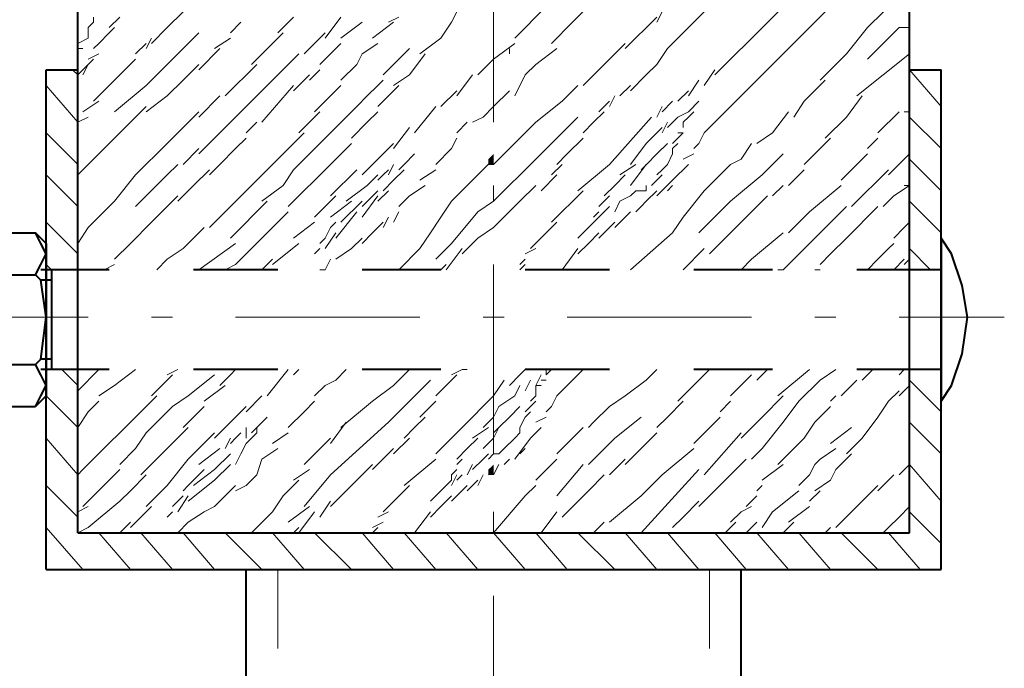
# Model space of a CAD drawing. Header units: millimetres. Extents: x 5545 to 136428, y -146986 to -36607.
# Tile 38 of 105: x 46154 to 46203, y -55819 to -55787. Entities that reach past the tile are written whole.
import ezdxf

# ---------------------------------------------------------------- set-up
doc = ezdxf.new("R2010")
doc.units = ezdxf.units.MM
doc.header["$LTSCALE"] = 8
doc.layers.add('1', color=7, linetype='Continuous')

msp = doc.modelspace()

# ---------------------------------------------------------------- hatches: boundary and pattern name
h = msp.add_hatch(color=7)
h.dxf.hatch_style = 2
h.paths.add_polyline_path([(46177.544, -55793.812), (46177.282, -55793.812), (46177.282, -55793.55), (46177.544, -55793.288), (46177.544, -55793.55)])
h = msp.add_hatch(color=7)
h.dxf.hatch_style = 2
h.paths.add_polyline_path([(46177.544, -55809.266), (46177.282, -55809.266), (46177.282, -55809.004), (46177.544, -55808.743), (46177.544, -55809.004)])

# ---------------------------------------------------------------- linework, layer by layer
at = {"layer": '1', "color": 7, "lineweight": 40}
for points in [[(46156.851, -55812.148), (46156.851, -55771.024)], [(46198.237, -55812.148), (46198.237, -55771.024)], [(46155.28, -55789.097), (46156.851, -55789.097)], [(46155.28, -55813.981), (46155.28, -55789.097)], [(46198.237, -55789.097), (46199.809, -55789.097)], [(46199.809, -55813.981), (46199.809, -55789.097)], [(46152.398, -55797.217), (46154.756, -55797.217)], [(46155.28, -55797.741), (46154.756, -55797.217)], [(46155.018, -55797.741), (46154.756, -55797.217)], [(46155.28, -55798.265), (46155.018, -55797.741)], [(46155.28, -55797.741), (46155.28, -55805.337)], [(46199.809, -55797.479), (46199.809, -55805.599)], [(46200.333, -55798.265), (46199.809, -55797.479)], [(46155.018, -55798.789), (46155.28, -55798.265)], [(46200.857, -55799.837), (46200.333, -55798.265)], [(46154.756, -55799.313), (46155.018, -55798.789)], [(46158.423, -55799.051), (46155.018, -55799.051)], [(46155.542, -55799.051), (46155.542, -55804.028)], [(46166.805, -55799.051), (46162.614, -55799.051)], [(46174.925, -55799.051), (46170.996, -55799.051)], [(46183.307, -55799.051), (46179.116, -55799.051)], [(46191.427, -55799.051), (46187.498, -55799.051)], [(46199.809, -55799.051), (46195.618, -55799.051)], [(46152.398, -55799.313), (46154.756, -55799.313)], [(46155.018, -55799.575), (46154.756, -55799.313)], [(46155.542, -55799.575), (46155.018, -55799.575)], [(46155.28, -55801.408), (46155.018, -55799.575)], [(46201.119, -55801.408), (46200.857, -55799.837)], [(46155.018, -55803.504), (46155.28, -55801.408)], [(46200.857, -55803.242), (46201.119, -55801.408)], [(46154.756, -55803.766), (46155.018, -55803.504)], [(46155.542, -55803.504), (46155.018, -55803.504)], [(46200.333, -55804.813), (46200.857, -55803.242)], [(46152.398, -55803.766), (46154.756, -55803.766)], [(46155.018, -55804.29), (46154.756, -55803.766)], [(46158.423, -55804.028), (46155.018, -55804.028)], [(46166.805, -55804.028), (46162.614, -55804.028)], [(46174.925, -55804.028), (46170.996, -55804.028)], [(46183.307, -55804.028), (46179.116, -55804.028)], [(46191.427, -55804.028), (46187.498, -55804.028)], [(46199.809, -55804.028), (46195.618, -55804.028)], [(46155.28, -55804.813), (46155.018, -55804.29)], [(46155.018, -55805.337), (46155.28, -55804.813)], [(46199.809, -55805.599), (46200.333, -55804.813)], [(46155.28, -55805.337), (46154.756, -55805.861)], [(46154.756, -55805.861), (46155.018, -55805.337)], [(46152.398, -55805.861), (46154.756, -55805.861)], [(46156.851, -55812.148), (46198.237, -55812.148)], [(46155.28, -55813.981), (46199.809, -55813.981)], [(46165.233, -56238.844), (46165.233, -55813.981)], [(46189.855, -56238.844), (46189.855, -55813.981)]]:
    msp.add_lwpolyline(points, dxfattribs=at)
at = {"layer": '1', "color": 7, "lineweight": 5}
for points in [[(46177.544, -55791.717), (46177.544, -55782.287)], [(46188.546, -55789.359), (46193.784, -55784.12)], [(46196.142, -55787.002), (46197.714, -55785.43)], [(46178.592, -55787.526), (46180.164, -55785.954)], [(46181.473, -55786.74), (46182.521, -55785.692)], [(46187.236, -55787.002), (46188.284, -55785.954)], [(46157.637, -55786.74), (46157.637, -55786.478)], [(46158.423, -55787.002), (46158.947, -55786.478)], [(46161.304, -55787.002), (46162.09, -55786.216)], [(46166.805, -55787.264), (46167.591, -55786.478)], [(46169.162, -55787.526), (46169.948, -55786.478)], [(46172.306, -55786.74), (46172.829, -55786.478)], [(46175.449, -55786.74), (46175.711, -55786.216)], [(46184.093, -55788.049), (46185.664, -55786.478)], [(46185.664, -55786.74), (46185.926, -55786.216)], [(46191.689, -55788.573), (46194.046, -55786.216)], [(46156.851, -55787.002), (46156.851, -55786.74)], [(46157.375, -55787.002), (46157.637, -55786.74)], [(46157.375, -55787.264), (46157.375, -55787.002)], [(46158.423, -55787.264), (46158.685, -55787.002)], [(46160.518, -55787.788), (46161.304, -55787.002)], [(46164.447, -55787.264), (46164.971, -55786.74)], [(46169.948, -55787.526), (46170.996, -55786.74)], [(46171.52, -55787.526), (46172.568, -55786.74)], [(46174.925, -55787.526), (46175.449, -55786.74)], [(46180.426, -55787.788), (46181.473, -55786.74)], [(46186.188, -55788.049), (46187.236, -55787.002)], [(46195.094, -55788.311), (46196.142, -55787.002)], [(46196.142, -55788.573), (46197.714, -55787.002)], [(46197.714, -55787.002), (46198.237, -55787.002)], [(46157.375, -55787.526), (46157.375, -55787.264)], [(46157.899, -55787.788), (46158.423, -55787.264)], [(46161.566, -55788.573), (46162.876, -55787.264)], [(46165.495, -55788.835), (46167.067, -55787.264)], [(46168.115, -55788.311), (46169.162, -55787.264)], [(46156.851, -55787.788), (46157.375, -55787.526)], [(46157.637, -55788.049), (46157.899, -55787.788)], [(46159.733, -55788.311), (46160.256, -55787.788)], [(46160.256, -55788.049), (46160.518, -55787.526)], [(46163.662, -55788.049), (46164.447, -55787.526)], [(46168.9, -55788.835), (46169.948, -55787.788)], [(46170.996, -55788.311), (46171.782, -55787.788)], [(46173.877, -55788.311), (46174.925, -55787.526)], [(46177.544, -55788.573), (46178.592, -55787.788)], [(46183.045, -55788.835), (46184.093, -55787.788)], [(46156.851, -55788.049), (46157.113, -55788.049)], [(46157.375, -55788.573), (46157.899, -55788.311)], [(46162.876, -55789.097), (46163.924, -55788.049)], [(46166.019, -55790.145), (46167.853, -55788.311)], [(46170.734, -55788.835), (46170.996, -55788.311)], [(46172.568, -55788.835), (46173.353, -55788.049)], [(46173.353, -55789.359), (46174.139, -55788.311)], [(46178.33, -55788.311), (46178.33, -55788.049)], [(46179.64, -55788.835), (46180.688, -55788.049)], [(46185.664, -55788.835), (46186.188, -55788.049)], [(46193.784, -55789.621), (46195.094, -55788.311)], [(46196.928, -55789.359), (46198.237, -55788.311)], [(46156.851, -55789.359), (46157.637, -55788.573)], [(46157.113, -55789.359), (46157.375, -55788.835)], [(46158.947, -55789.359), (46159.733, -55788.573)], [(46160.256, -55789.883), (46161.566, -55788.573)], [(46162.09, -55789.621), (46162.876, -55788.835)], [(46164.186, -55790.407), (46165.757, -55788.835)], [(46169.948, -55789.621), (46170.734, -55788.835)], [(46172.044, -55789.359), (46172.568, -55788.835)], [(46176.759, -55789.359), (46177.544, -55788.573)], [(46179.116, -55789.359), (46179.64, -55788.835)], [(46181.997, -55789.883), (46183.045, -55788.835)], [(46185.141, -55789.359), (46185.664, -55788.835)], [(46188.546, -55791.717), (46191.689, -55788.573)], [(46156.851, -55789.359), (46156.589, -55789.097)], [(46157.637, -55790.669), (46158.947, -55789.359)], [(46167.591, -55790.145), (46168.377, -55789.359)], [(46168.377, -55789.621), (46168.9, -55789.097)], [(46172.568, -55789.883), (46173.353, -55789.359)], [(46175.711, -55790.407), (46176.497, -55789.359)], [(46178.592, -55790.407), (46179.116, -55789.359)], [(46184.355, -55790.145), (46185.141, -55789.359)], [(46188.022, -55789.883), (46188.546, -55789.097)], [(46195.618, -55790.407), (46196.928, -55789.359)], [(46199.809, -55790.931), (46198.237, -55789.097)], [(46156.851, -55791.717), (46155.28, -55789.883)], [(46158.685, -55791.193), (46160.256, -55789.883)], [(46161.304, -55790.407), (46162.09, -55789.621)], [(46166.019, -55791.717), (46167.591, -55789.883)], [(46169.162, -55790.669), (46169.948, -55789.883)], [(46171.258, -55790.407), (46171.782, -55789.883)], [(46171.782, -55789.883), (46172.044, -55789.621)], [(46172.306, -55790.407), (46172.829, -55789.883)], [(46180.95, -55790.669), (46181.735, -55789.883)], [(46183.831, -55790.407), (46184.355, -55789.883)], [(46187.236, -55790.407), (46187.76, -55789.621)], [(46192.999, -55790.669), (46194.046, -55789.621)], [(46160.256, -55791.193), (46161.304, -55790.407)], [(46162.876, -55793.288), (46166.019, -55790.145)], [(46162.876, -55791.455), (46163.924, -55790.407)], [(46170.734, -55790.931), (46171.258, -55790.407)], [(46171.782, -55790.931), (46172.306, -55790.407)], [(46174.925, -55790.931), (46175.711, -55790.145)], [(46177.544, -55790.931), (46178.33, -55790.145)], [(46183.307, -55790.931), (46183.569, -55790.407)], [(46186.712, -55790.669), (46187.236, -55790.145)], [(46195.094, -55791.455), (46195.88, -55790.407)], [(46157.113, -55791.193), (46157.899, -55790.669)], [(46158.947, -55792.24), (46160.256, -55790.931)], [(46168.638, -55791.193), (46169.162, -55790.669)], [(46169.424, -55792.24), (46170.734, -55790.931)], [(46173.615, -55792.24), (46174.663, -55790.931)], [(46177.02, -55791.455), (46177.544, -55790.931)], [(46179.64, -55791.717), (46180.95, -55790.669)], [(46182.783, -55791.193), (46183.307, -55790.669)], [(46185.664, -55791.455), (46185.926, -55790.931)], [(46185.926, -55791.193), (46186.45, -55790.669)], [(46187.236, -55791.193), (46187.76, -55790.669)], [(46187.236, -55791.193), (46187.498, -55790.931)], [(46192.475, -55791.455), (46192.999, -55790.669)], [(46161.304, -55792.764), (46162.876, -55791.193)], [(46168.377, -55791.717), (46168.9, -55791.193)], [(46171.258, -55791.717), (46171.782, -55791.193)], [(46182.521, -55791.717), (46183.045, -55791.193)], [(46186.712, -55791.455), (46187.236, -55791.193)], [(46187.236, -55791.455), (46187.498, -55791.193)], [(46191.427, -55792.24), (46192.213, -55791.193)], [(46196.666, -55792.24), (46197.714, -55791.193)], [(46197.975, -55791.193), (46198.237, -55791.193)], [(46156.851, -55791.717), (46157.375, -55791.455)], [(46165.233, -55792.24), (46165.757, -55791.717)], [(46167.853, -55792.24), (46168.377, -55791.717)], [(46170.472, -55792.502), (46171.258, -55791.717)], [(46175.711, -55792.24), (46176.235, -55791.717)], [(46176.497, -55791.717), (46177.02, -55791.455)], [(46178.854, -55792.502), (46179.64, -55791.717)], [(46180.426, -55792.764), (46181.735, -55791.455)], [(46181.997, -55792.24), (46182.521, -55791.717)], [(46183.307, -55793.812), (46185.402, -55791.455)], [(46185.926, -55792.24), (46186.188, -55791.717)], [(46186.188, -55791.979), (46186.712, -55791.455)], [(46186.974, -55791.717), (46187.236, -55791.455)], [(46186.974, -55791.979), (46186.974, -55791.717)], [(46188.022, -55792.24), (46188.546, -55791.717)], [(46194.046, -55792.502), (46195.094, -55791.455)], [(46199.809, -55793.026), (46198.237, -55791.455)], [(46156.851, -55793.812), (46155.28, -55792.24)], [(46157.637, -55793.55), (46158.947, -55792.24)], [(46167.591, -55792.764), (46168.115, -55792.24)], [(46168.9, -55792.764), (46169.424, -55792.24)], [(46172.568, -55793.026), (46173.353, -55791.979)], [(46185.141, -55792.764), (46185.926, -55791.979)], [(46186.712, -55792.502), (46186.974, -55792.24)], [(46186.712, -55792.24), (46186.974, -55792.24)], [(46187.76, -55792.764), (46188.022, -55792.24)], [(46190.641, -55792.764), (46191.427, -55792.24)], [(46159.733, -55794.336), (46161.304, -55792.764)], [(46164.447, -55795.908), (46167.591, -55792.764)], [(46164.709, -55793.026), (46165.233, -55792.502)], [(46167.591, -55794.074), (46168.9, -55792.764)], [(46169.424, -55793.812), (46170.472, -55792.764)], [(46172.044, -55793.288), (46172.568, -55792.764)], [(46175.449, -55793.026), (46175.711, -55792.502)], [(46177.544, -55793.812), (46178.854, -55792.502)], [(46179.64, -55793.55), (46180.426, -55792.764)], [(46181.211, -55793.288), (46181.997, -55792.502)], [(46184.355, -55793.812), (46185.141, -55792.764)], [(46185.664, -55793.288), (46186.188, -55792.764)], [(46186.45, -55792.764), (46186.712, -55792.502)], [(46186.45, -55793.026), (46186.712, -55792.764)], [(46187.498, -55793.026), (46187.76, -55792.764)], [(46189.855, -55793.55), (46190.379, -55792.764)], [(46193.523, -55793.288), (46194.308, -55792.502)], [(46196.142, -55793.026), (46196.666, -55792.502)], [(46162.09, -55793.812), (46162.876, -55793.026)], [(46163.924, -55793.812), (46164.709, -55793.026)], [(46171.52, -55793.812), (46172.044, -55793.288)], [(46173.091, -55793.812), (46173.615, -55793.288)], [(46174.663, -55793.812), (46175.449, -55793.026)], [(46180.688, -55793.812), (46181.211, -55793.288)], [(46184.879, -55794.074), (46185.926, -55793.026)], [(46186.188, -55793.812), (46186.45, -55793.288)], [(46186.45, -55793.288), (46186.45, -55793.026)], [(46186.974, -55793.55), (46187.498, -55793.288)], [(46190.903, -55794.336), (46191.951, -55793.288)], [(46192.999, -55793.812), (46193.523, -55793.288)], [(46194.832, -55794.598), (46196.142, -55793.288)], [(46197.19, -55794.336), (46198.237, -55793.288)], [(46156.851, -55794.336), (46157.637, -55793.55)], [(46161.304, -55794.336), (46161.828, -55793.812)], [(46163.4, -55794.336), (46163.924, -55793.812)], [(46167.329, -55795.908), (46169.424, -55793.812)], [(46170.996, -55794.336), (46171.52, -55793.812)], [(46172.306, -55794.336), (46172.568, -55793.812)], [(46172.829, -55794.074), (46173.091, -55793.812)], [(46172.829, -55794.074), (46173.091, -55793.812)], [(46176.497, -55794.598), (46177.544, -55793.55)], [(46177.282, -55793.812), (46177.544, -55793.812)], [(46177.544, -55795.646), (46179.64, -55793.55)], [(46180.426, -55794.336), (46180.95, -55793.812)], [(46181.735, -55795.122), (46183.307, -55793.812)], [(46183.831, -55794.336), (46184.617, -55793.812)], [(46184.355, -55794.86), (46185.141, -55793.812)], [(46185.926, -55794.074), (46186.188, -55793.812)], [(46186.974, -55794.074), (46187.236, -55793.812)], [(46188.808, -55794.336), (46189.332, -55793.812)], [(46189.332, -55793.812), (46189.855, -55793.55)], [(46199.809, -55795.122), (46198.237, -55793.55)], [(46156.851, -55795.908), (46155.28, -55794.336)], [(46158.685, -55795.646), (46159.733, -55794.336)], [(46159.733, -55795.908), (46161.304, -55794.336)], [(46162.614, -55794.86), (46163.4, -55794.074)], [(46167.067, -55794.86), (46167.591, -55794.074)], [(46169.424, -55795.384), (46170.734, -55794.074)], [(46171.258, -55794.86), (46171.782, -55794.336)], [(46171.782, -55794.598), (46172.044, -55794.336)], [(46172.044, -55794.336), (46172.306, -55794.074)], [(46172.568, -55794.598), (46173.091, -55794.074)], [(46173.877, -55794.598), (46174.663, -55794.074)], [(46175.449, -55795.646), (46176.759, -55794.336)], [(46179.902, -55795.122), (46180.688, -55794.336)], [(46183.569, -55794.86), (46184.093, -55794.336)], [(46185.402, -55794.86), (46185.926, -55794.336)], [(46185.664, -55794.336), (46185.926, -55794.074)], [(46185.664, -55795.384), (46186.712, -55794.336)], [(46186.712, -55794.336), (46186.974, -55794.074)], [(46188.022, -55795.122), (46188.808, -55794.336)], [(46189.332, -55795.646), (46190.903, -55794.336)], [(46192.213, -55794.86), (46192.999, -55794.074)], [(46195.356, -55795.908), (46197.19, -55794.074)], [(46161.828, -55795.646), (46162.614, -55794.86)], [(46166.019, -55795.646), (46167.067, -55794.86)], [(46170.21, -55795.646), (46171.258, -55794.86)], [(46172.044, -55795.122), (46172.568, -55794.598)], [(46173.353, -55795.384), (46174.139, -55794.86)], [(46177.544, -55795.646), (46177.544, -55794.86)], [(46178.854, -55795.646), (46179.64, -55794.86)], [(46183.045, -55795.384), (46183.569, -55794.86)], [(46185.141, -55795.122), (46185.141, -55794.86)], [(46186.188, -55795.122), (46186.45, -55794.86)], [(46191.427, -55795.384), (46191.951, -55794.86)], [(46193.261, -55796.17), (46194.832, -55794.86)], [(46197.452, -55795.384), (46198.237, -55794.86)], [(46197.975, -55794.86), (46198.237, -55794.86)], [(46170.996, -55795.908), (46171.782, -55795.122)], [(46171.782, -55795.646), (46172.306, -55795.122)], [(46180.426, -55796.693), (46181.997, -55795.122)], [(46184.355, -55795.384), (46184.617, -55795.122)], [(46184.617, -55795.122), (46185.141, -55795.122)], [(46185.141, -55795.646), (46185.664, -55795.122)], [(46186.974, -55796.431), (46188.022, -55795.122)], [(46157.375, -55796.955), (46158.685, -55795.646)], [(46160.518, -55796.693), (46161.828, -55795.384)], [(46164.447, -55797.479), (46166.281, -55795.646)], [(46168.638, -55796.431), (46169.686, -55795.384)], [(46169.424, -55796.431), (46170.472, -55795.646)], [(46169.948, -55796.693), (46170.996, -55795.646)], [(46170.996, -55796.431), (46171.782, -55795.384)], [(46172.829, -55795.908), (46173.353, -55795.384)], [(46174.925, -55796.431), (46175.449, -55795.646)], [(46176.759, -55796.17), (46177.544, -55795.646)], [(46177.806, -55796.693), (46178.854, -55795.646)], [(46182.783, -55795.908), (46183.045, -55795.646)], [(46183.045, -55795.646), (46183.307, -55795.384)], [(46183.569, -55796.17), (46183.831, -55795.646)], [(46183.831, -55795.646), (46184.355, -55795.384)], [(46184.879, -55795.908), (46185.141, -55795.646)], [(46187.76, -55797.217), (46189.332, -55795.646)], [(46190.379, -55796.17), (46191.165, -55795.384)], [(46196.928, -55795.908), (46197.452, -55795.384)], [(46199.809, -55797.217), (46198.237, -55795.646)], [(46163.4, -55796.955), (46164.447, -55795.908)], [(46166.543, -55796.955), (46167.329, -55796.17)], [(46169.686, -55797.479), (46170.734, -55796.17)], [(46172.568, -55796.693), (46172.829, -55796.17)], [(46175.449, -55797.741), (46176.759, -55796.17)], [(46182.521, -55796.431), (46182.783, -55796.17)], [(46182.783, -55796.431), (46183.045, -55796.17)], [(46183.045, -55796.17), (46183.307, -55795.908)], [(46184.093, -55796.431), (46184.355, -55796.17)], [(46184.617, -55796.17), (46184.879, -55795.908)], [(46189.593, -55796.955), (46190.379, -55796.17)], [(46191.951, -55799.051), (46195.094, -55795.908)], [(46192.213, -55797.217), (46193.261, -55796.17)], [(46195.094, -55797.479), (46196.666, -55795.908)], [(46156.851, -55798.265), (46155.28, -55796.693)], [(46159.471, -55797.741), (46160.518, -55796.693)], [(46167.591, -55797.479), (46168.638, -55796.693)], [(46169.424, -55796.955), (46169.686, -55796.693)], [(46171.52, -55797.217), (46172.044, -55796.693)], [(46172.044, -55796.955), (46172.306, -55796.431)], [(46174.401, -55797.217), (46174.925, -55796.431)], [(46177.544, -55796.955), (46177.806, -55796.693)], [(46179.378, -55798.003), (46180.688, -55796.693)], [(46181.735, -55797.479), (46182.783, -55796.431)], [(46182.783, -55797.479), (46183.569, -55796.693)], [(46183.569, -55796.955), (46184.093, -55796.431)], [(46186.45, -55797.217), (46186.974, -55796.431)], [(46197.975, -55796.955), (46198.237, -55796.693)], [(46156.851, -55797.741), (46157.375, -55796.955)], [(46162.09, -55798.003), (46163.138, -55796.955)], [(46166.019, -55797.479), (46166.543, -55796.955)], [(46169.162, -55797.479), (46169.424, -55796.955)], [(46169.162, -55798.003), (46169.686, -55797.217)], [(46170.996, -55797.741), (46171.52, -55797.217)], [(46173.877, -55798.003), (46174.401, -55797.217)], [(46176.759, -55797.479), (46177.544, -55796.955)], [(46182.259, -55797.741), (46182.783, -55797.217)], [(46184.355, -55799.051), (46186.45, -55797.217)], [(46188.284, -55798.265), (46189.593, -55796.955)], [(46190.379, -55798.527), (46191.951, -55797.217)], [(46197.452, -55797.479), (46197.975, -55796.955)], [(46158.685, -55798.527), (46159.471, -55797.741)], [(46162.876, -55799.051), (46164.709, -55797.741)], [(46164.709, -55798.789), (46166.019, -55797.479)], [(46166.543, -55798.789), (46167.853, -55797.741)], [(46168.9, -55797.741), (46169.162, -55797.479)], [(46170.472, -55798.003), (46170.996, -55797.479)], [(46174.663, -55798.527), (46175.449, -55797.741)], [(46175.973, -55798.265), (46176.759, -55797.479)], [(46181.735, -55798.265), (46182.259, -55797.741)], [(46194.308, -55798.265), (46195.094, -55797.479)], [(46197.19, -55798.003), (46197.452, -55797.741)], [(46161.304, -55798.527), (46162.09, -55798.003)], [(46168.638, -55798.265), (46168.9, -55798.003)], [(46169.686, -55798.527), (46170.472, -55798.003)], [(46172.829, -55799.051), (46173.877, -55798.003)], [(46175.187, -55799.051), (46175.973, -55798.003)], [(46179.116, -55798.265), (46179.64, -55798.003)], [(46180.95, -55799.051), (46181.735, -55798.003)], [(46186.974, -55799.051), (46188.022, -55798.003)], [(46193.784, -55798.789), (46194.308, -55798.265)], [(46196.666, -55798.527), (46197.19, -55798.003)], [(46199.285, -55799.051), (46198.237, -55798.003)], [(46160.78, -55799.051), (46161.304, -55798.527)], [(46166.019, -55799.051), (46166.543, -55798.527)], [(46169.162, -55799.051), (46169.424, -55798.527)], [(46178.854, -55798.789), (46179.116, -55798.527)], [(46189.855, -55799.051), (46190.379, -55798.527)], [(46196.142, -55799.051), (46196.666, -55798.527)], [(46197.452, -55799.051), (46197.975, -55798.527)], [(46197.975, -55798.789), (46198.237, -55798.527)], [(46155.542, -55799.051), (46155.28, -55798.789)], [(46158.161, -55799.051), (46158.685, -55798.789)], [(46164.186, -55799.051), (46164.709, -55798.789)], [(46168.9, -55799.051), (46169.162, -55799.051)], [(46174.925, -55799.051), (46175.187, -55798.789)], [(46177.544, -55808.219), (46177.544, -55798.789)], [(46178.854, -55799.051), (46179.116, -55798.789)], [(46180.688, -55799.051), (46180.95, -55799.051)], [(46191.689, -55799.051), (46191.951, -55799.051)], [(46193.523, -55799.051), (46193.784, -55799.051)], [(46148.207, -55801.408), (46157.375, -55801.408)], [(46160.518, -55801.408), (46161.566, -55801.408)], [(46164.709, -55801.408), (46173.877, -55801.408)], [(46177.02, -55801.408), (46178.068, -55801.408)], [(46181.211, -55801.408), (46190.379, -55801.408)], [(46193.523, -55801.408), (46194.57, -55801.408)], [(46197.714, -55801.408), (46202.952, -55801.408)], [(46156.851, -55804.813), (46156.065, -55804.028)], [(46156.851, -55805.075), (46157.899, -55804.028)], [(46158.685, -55804.813), (46159.733, -55804.028)], [(46161.304, -55804.29), (46161.828, -55804.028)], [(46163.4, -55804.028), (46163.662, -55804.028)], [(46164.447, -55804.29), (46164.709, -55804.028)], [(46166.281, -55805.337), (46167.329, -55804.028)], [(46167.591, -55804.29), (46167.853, -55804.028)], [(46169.686, -55804.552), (46170.21, -55804.028)], [(46172.568, -55804.813), (46173.353, -55804.028)], [(46175.449, -55804.29), (46175.973, -55804.028)], [(46175.973, -55804.028), (46176.235, -55804.028)], [(46178.854, -55804.29), (46179.116, -55804.028)], [(46180.164, -55804.29), (46180.164, -55804.028)], [(46180.164, -55804.29), (46180.426, -55804.028)], [(46181.211, -55804.813), (46181.997, -55804.028)], [(46185.141, -55804.552), (46185.664, -55804.028)], [(46187.76, -55804.552), (46188.284, -55804.028)], [(46190.641, -55804.552), (46191.165, -55804.028)], [(46191.689, -55805.337), (46193.261, -55804.028)], [(46193.784, -55804.552), (46194.57, -55804.028)], [(46195.88, -55804.552), (46196.404, -55804.028)], [(46197.714, -55804.29), (46197.975, -55804.028)], [(46199.809, -55804.028), (46199.547, -55804.028)], [(46161.042, -55804.813), (46161.566, -55804.29)], [(46162.352, -55805.337), (46163.662, -55804.29)], [(46163.924, -55804.813), (46164.447, -55804.29)], [(46169.162, -55804.813), (46169.686, -55804.552)], [(46173.091, -55805.861), (46174.401, -55804.552)], [(46175.187, -55804.813), (46175.711, -55804.29)], [(46177.544, -55805.337), (46178.068, -55804.552)], [(46178.33, -55804.813), (46178.854, -55804.29)], [(46179.116, -55805.075), (46179.378, -55804.552)], [(46179.64, -55804.813), (46179.902, -55804.29)], [(46179.902, -55804.552), (46180.164, -55804.552)], [(46184.093, -55805.337), (46185.141, -55804.552)], [(46186.712, -55805.599), (46187.76, -55804.552)], [(46189.332, -55805.337), (46190.379, -55804.29)], [(46192.737, -55805.599), (46193.784, -55804.552)], [(46195.356, -55804.813), (46195.618, -55804.552)], [(46199.809, -55806.123), (46198.237, -55804.552)], [(46157.899, -55805.337), (46158.685, -55804.813)], [(46160.518, -55805.337), (46161.042, -55804.813)], [(46163.138, -55805.599), (46164.186, -55804.813)], [(46168.638, -55805.337), (46169.162, -55804.813)], [(46171.52, -55805.599), (46172.568, -55804.813)], [(46174.663, -55805.337), (46175.187, -55804.813)], [(46178.592, -55805.337), (46178.854, -55804.813)], [(46179.64, -55805.337), (46179.64, -55804.813)], [(46179.64, -55804.813), (46179.902, -55804.813)], [(46180.688, -55805.337), (46181.211, -55804.813)], [(46194.832, -55805.337), (46195.356, -55804.813)], [(46197.19, -55805.599), (46197.714, -55805.075)], [(46197.714, -55805.337), (46198.237, -55804.813)], [(46156.851, -55806.909), (46155.28, -55805.337)], [(46157.375, -55806.123), (46157.899, -55805.599)], [(46160.256, -55805.861), (46160.78, -55805.337)], [(46161.566, -55805.861), (46162.352, -55805.337)], [(46165.233, -55806.123), (46166.019, -55805.337)], [(46168.115, -55806.123), (46168.638, -55805.599)], [(46169.948, -55806.909), (46171.52, -55805.599)], [(46173.877, -55806.385), (46174.663, -55805.599)], [(46175.973, -55806.909), (46177.544, -55805.337)], [(46177.806, -55805.861), (46178.592, -55805.337)], [(46179.378, -55805.599), (46179.64, -55805.337)], [(46179.378, -55805.861), (46179.64, -55805.599)], [(46180.426, -55805.861), (46180.688, -55805.337)], [(46183.307, -55805.861), (46184.093, -55805.337)], [(46186.188, -55806.385), (46186.974, -55805.599)], [(46188.808, -55806.123), (46189.332, -55805.599)], [(46190.903, -55806.385), (46191.951, -55805.337)], [(46191.951, -55806.647), (46192.737, -55805.599)], [(46194.308, -55805.599), (46194.57, -55805.337)], [(46196.666, -55806.385), (46197.19, -55805.599)], [(46156.851, -55806.909), (46157.375, -55806.123)], [(46157.113, -55809.004), (46160.256, -55805.861)], [(46160.256, -55807.171), (46161.566, -55805.861)], [(46162.09, -55806.909), (46163.138, -55805.861)], [(46164.709, -55806.385), (46165.233, -55805.861)], [(46167.329, -55806.909), (46168.115, -55806.123)], [(46172.306, -55806.647), (46173.091, -55805.861)], [(46177.544, -55806.385), (46177.806, -55805.861)], [(46177.544, -55807.171), (46178.592, -55806.123)], [(46178.33, -55806.385), (46178.854, -55805.861)], [(46179.116, -55806.123), (46179.378, -55805.861)], [(46179.116, -55806.385), (46179.378, -55806.123)], [(46180.164, -55806.123), (46180.426, -55805.861)], [(46182.521, -55806.647), (46183.307, -55805.861)], [(46193.523, -55806.647), (46194.308, -55805.861)], [(46164.186, -55806.909), (46164.709, -55806.385)], [(46165.757, -55806.909), (46166.281, -55806.385)], [(46173.615, -55806.909), (46174.139, -55806.385)], [(46177.02, -55806.909), (46177.544, -55806.385)], [(46178.854, -55806.909), (46179.116, -55806.385)], [(46179.64, -55806.647), (46180.164, -55806.385)], [(46183.569, -55807.433), (46184.879, -55806.385)], [(46185.664, -55806.909), (46186.188, -55806.385)], [(46187.498, -55807.695), (46188.808, -55806.385)], [(46189.855, -55807.433), (46190.903, -55806.385)], [(46195.88, -55807.433), (46196.666, -55806.385)], [(46159.995, -55809.266), (46162.352, -55806.909)], [(46163.662, -55807.433), (46164.186, -55806.909)], [(46165.233, -55807.433), (46165.233, -55806.909)], [(46165.495, -55807.171), (46165.757, -55806.909)], [(46165.757, -55807.171), (46165.757, -55806.909)], [(46169.424, -55809.266), (46172.306, -55806.647)], [(46169.424, -55807.695), (46170.21, -55806.647)], [(46173.091, -55807.433), (46173.615, -55806.909)], [(46174.663, -55808.219), (46175.973, -55806.909)], [(46176.497, -55807.433), (46177.282, -55806.909)], [(46177.544, -55807.433), (46177.806, -55806.909)], [(46178.854, -55807.171), (46178.854, -55806.909)], [(46179.64, -55807.171), (46179.902, -55806.909)], [(46181.473, -55807.433), (46181.997, -55806.909)], [(46182.259, -55806.909), (46182.521, -55806.647)], [(46190.903, -55807.957), (46191.951, -55806.647)], [(46192.999, -55807.433), (46193.523, -55806.647)], [(46194.308, -55807.695), (46195.356, -55806.909)], [(46199.809, -55808.219), (46198.237, -55806.647)], [(46156.851, -55809.266), (46155.28, -55807.433)], [(46159.733, -55807.957), (46160.256, -55807.171)], [(46162.352, -55808.481), (46163.662, -55807.171)], [(46164.186, -55807.957), (46164.447, -55807.433)], [(46164.447, -55807.695), (46164.709, -55807.433)], [(46164.709, -55807.433), (46164.971, -55807.171)], [(46165.233, -55807.695), (46165.757, -55807.171)], [(46166.543, -55807.695), (46167.329, -55807.171)], [(46168.115, -55808.743), (46169.424, -55807.433)], [(46172.568, -55808.219), (46173.353, -55807.433)], [(46176.235, -55807.957), (46176.759, -55807.433)], [(46177.02, -55807.957), (46177.544, -55807.433)], [(46178.068, -55807.957), (46178.592, -55807.433)], [(46178.592, -55807.433), (46178.854, -55807.171)], [(46178.592, -55808.481), (46179.378, -55807.433)], [(46179.378, -55807.433), (46179.64, -55807.171)], [(46180.688, -55808.219), (46181.473, -55807.433)], [(46182.259, -55808.743), (46183.569, -55807.433)], [(46184.879, -55807.957), (46185.664, -55807.171)], [(46188.022, -55809.266), (46189.855, -55807.171)], [(46192.475, -55807.957), (46192.999, -55807.433)], [(46195.094, -55808.219), (46195.88, -55807.433)], [(46158.947, -55808.743), (46159.733, -55807.957)], [(46162.876, -55808.743), (46163.924, -55807.957)], [(46164.971, -55808.219), (46165.233, -55807.695)], [(46166.019, -55808.481), (46166.805, -55807.957)], [(46171.52, -55809.004), (46172.568, -55807.957)], [(46175.711, -55808.481), (46176.235, -55807.957)], [(46177.806, -55808.219), (46178.068, -55807.957)], [(46178.854, -55808.219), (46179.116, -55807.957)], [(46184.093, -55808.743), (46184.879, -55807.957)], [(46185.926, -55809.266), (46187.498, -55807.957)], [(46190.379, -55808.481), (46190.903, -55807.957)], [(46191.689, -55808.743), (46192.475, -55807.957)], [(46193.784, -55808.481), (46194.57, -55807.957)], [(46161.304, -55809.79), (46162.352, -55808.481)], [(46163.662, -55809.004), (46164.447, -55808.219)], [(46164.709, -55808.743), (46164.971, -55808.219)], [(46165.757, -55809.266), (46166.019, -55808.481)], [(46173.091, -55809.79), (46174.663, -55808.481)], [(46175.711, -55808.743), (46175.973, -55808.481)], [(46176.497, -55809.004), (46177.02, -55808.481)], [(46177.02, -55808.481), (46177.282, -55808.219)], [(46177.282, -55808.481), (46177.544, -55808.219)], [(46177.544, -55808.219), (46177.806, -55808.219)], [(46178.068, -55808.743), (46178.33, -55808.481)], [(46179.64, -55809.528), (46180.688, -55808.481)], [(46183.307, -55809.266), (46184.093, -55808.481)], [(46189.593, -55809.004), (46190.117, -55808.481)], [(46193.523, -55808.743), (46193.784, -55808.481)], [(46194.57, -55809.004), (46195.356, -55808.219)], [(46156.851, -55809.266), (46157.113, -55809.004)], [(46157.113, -55810.838), (46158.947, -55809.004)], [(46162.352, -55809.79), (46163.138, -55809.004)], [(46162.614, -55809.79), (46163.662, -55809.004)], [(46163.662, -55809.528), (46164.447, -55808.743)], [(46167.591, -55809.528), (46168.377, -55809.004)], [(46170.472, -55809.79), (46171.52, -55808.743)], [(46175.449, -55809.266), (46175.711, -55809.004)], [(46176.235, -55809.266), (46176.497, -55808.743)], [(46177.282, -55809.266), (46177.544, -55809.004)], [(46177.544, -55809.266), (46177.806, -55808.743)], [(46180.688, -55810.314), (46181.997, -55808.743)], [(46184.879, -55812.148), (46187.76, -55809.004)], [(46187.76, -55810.838), (46189.593, -55809.004)], [(46190.903, -55809.528), (46191.951, -55808.743)], [(46193.261, -55809.266), (46193.523, -55808.743)], [(46194.308, -55809.528), (46194.57, -55809.004)], [(46197.714, -55809.266), (46198.237, -55808.743)], [(46199.809, -55810.576), (46198.237, -55808.743)], [(46159.471, -55810.052), (46160.256, -55809.266)], [(46162.352, -55810.576), (46163.662, -55809.528)], [(46165.233, -55809.79), (46165.757, -55809.266)], [(46167.067, -55810.314), (46167.853, -55809.528)], [(46168.115, -55810.838), (46169.424, -55809.266)], [(46174.401, -55810.576), (46175.449, -55809.528)], [(46175.449, -55809.79), (46175.711, -55809.266)], [(46175.449, -55809.528), (46175.449, -55809.266)], [(46175.711, -55809.528), (46175.973, -55809.266)], [(46176.235, -55810.052), (46176.759, -55809.528)], [(46176.759, -55809.79), (46177.02, -55809.266)], [(46182.259, -55810.052), (46183.045, -55809.266)], [(46184.879, -55810.314), (46185.926, -55809.266)], [(46192.737, -55809.79), (46193.261, -55809.266)], [(46193.523, -55810.052), (46194.308, -55809.528)], [(46196.666, -55810.052), (46197.452, -55809.266)], [(46156.851, -55811.362), (46155.28, -55809.79)], [(46160.256, -55810.838), (46161.304, -55809.79)], [(46162.09, -55810.052), (46162.352, -55809.79)], [(46164.186, -55810.314), (46164.709, -55809.79)], [(46164.709, -55810.052), (46165.233, -55809.79)], [(46169.424, -55810.838), (46170.472, -55809.79)], [(46172.044, -55811.1), (46173.353, -55809.79)], [(46175.449, -55810.576), (46176.235, -55809.79)], [(46179.116, -55810.314), (46179.64, -55809.79)], [(46190.641, -55810.052), (46190.903, -55809.79)], [(46195.356, -55811.1), (46196.666, -55809.79)], [(46158.947, -55810.576), (46159.471, -55810.052)], [(46161.828, -55811.1), (46162.352, -55810.314)], [(46161.828, -55810.576), (46162.09, -55810.314)], [(46163.662, -55810.838), (46164.186, -55810.314)], [(46166.543, -55811.1), (46167.067, -55810.314)], [(46174.925, -55810.838), (46175.449, -55810.314)], [(46177.544, -55812.148), (46179.116, -55810.314)], [(46180.95, -55811.362), (46182.259, -55810.052)], [(46183.307, -55811.624), (46184.879, -55810.314)], [(46190.117, -55810.838), (46190.641, -55810.314)], [(46191.427, -55811.1), (46192.737, -55810.052)], [(46193.261, -55810.576), (46193.784, -55810.052)], [(46156.851, -55811.1), (46157.375, -55810.838)], [(46157.375, -55811.886), (46158.947, -55810.576)], [(46159.471, -55811.886), (46160.518, -55810.838)], [(46161.566, -55810.838), (46161.828, -55810.576)], [(46163.138, -55811.1), (46163.662, -55810.838)], [(46167.329, -55811.624), (46168.377, -55810.838)], [(46168.9, -55811.362), (46169.424, -55810.576)], [(46174.401, -55811.362), (46174.925, -55810.838)], [(46186.974, -55811.362), (46187.76, -55810.576)], [(46189.855, -55811.1), (46190.379, -55810.838)], [(46192.213, -55811.624), (46193.261, -55810.838)], [(46197.714, -55811.362), (46198.237, -55810.838)], [(46161.304, -55811.362), (46161.566, -55811.1)], [(46162.352, -55811.624), (46163.138, -55811.1)], [(46165.495, -55812.148), (46166.543, -55811.1)], [(46167.853, -55812.148), (46168.638, -55811.1)], [(46171.782, -55811.362), (46172.306, -55811.1)], [(46173.615, -55812.148), (46174.401, -55811.1)], [(46177.544, -55812.148), (46177.544, -55811.1)], [(46179.902, -55812.148), (46180.688, -55811.1)], [(46186.45, -55811.886), (46186.974, -55811.362)], [(46189.332, -55811.624), (46189.855, -55811.1)], [(46190.903, -55811.886), (46191.427, -55811.1)], [(46194.57, -55811.886), (46195.356, -55811.1)], [(46197.19, -55811.886), (46197.714, -55811.362)], [(46199.809, -55812.672), (46198.237, -55811.1)], [(46157.113, -55813.981), (46155.28, -55811.886)], [(46156.851, -55812.148), (46157.375, -55811.886)], [(46158.947, -55812.148), (46159.471, -55811.624)], [(46161.828, -55812.148), (46162.352, -55811.624)], [(46167.591, -55812.148), (46167.853, -55811.886)], [(46171.52, -55811.886), (46172.044, -55811.624)], [(46171.52, -55812.148), (46171.782, -55811.886)], [(46182.521, -55812.148), (46183.045, -55811.624)], [(46189.07, -55812.148), (46189.593, -55811.624)], [(46190.117, -55812.148), (46190.641, -55811.624)], [(46191.951, -55812.148), (46192.475, -55811.624)], [(46194.046, -55812.148), (46194.308, -55811.886)], [(46196.928, -55812.148), (46197.19, -55811.886)], [(46159.471, -55813.981), (46157.899, -55812.148)], [(46161.566, -55813.981), (46159.995, -55812.148)], [(46161.566, -55812.148), (46161.828, -55812.148)], [(46163.662, -55813.981), (46162.09, -55812.148)], [(46166.019, -55813.981), (46164.186, -55812.148)], [(46168.115, -55813.981), (46166.543, -55812.148)], [(46170.472, -55813.981), (46168.638, -55812.148)], [(46172.568, -55813.981), (46170.996, -55812.148)], [(46174.663, -55813.981), (46173.091, -55812.148)], [(46176.759, -55813.981), (46175.187, -55812.148)], [(46177.282, -55812.148), (46177.544, -55812.148)], [(46179.116, -55813.981), (46177.544, -55812.148)], [(46181.211, -55813.981), (46179.64, -55812.148)], [(46183.569, -55813.981), (46181.735, -55812.148)], [(46185.664, -55813.981), (46184.093, -55812.148)], [(46187.76, -55813.981), (46186.188, -55812.148)], [(46190.117, -55813.981), (46188.546, -55812.148)], [(46192.213, -55813.981), (46190.641, -55812.148)], [(46194.308, -55813.981), (46192.737, -55812.148)], [(46196.666, -55813.981), (46194.832, -55812.148)], [(46198.761, -55813.981), (46197.19, -55812.148)], [(46177.544, -55824.721), (46177.544, -55815.291)]]:
    msp.add_lwpolyline(points, dxfattribs=at)
at = {"layer": '1', "color": 7, "lineweight": 18}
for points in [[(46166.805, -55817.91), (46166.805, -55813.981)], [(46188.284, -55817.91), (46188.284, -55813.981)]]:
    msp.add_lwpolyline(points, dxfattribs=at)

doc.saveas('drawing.dxf')
